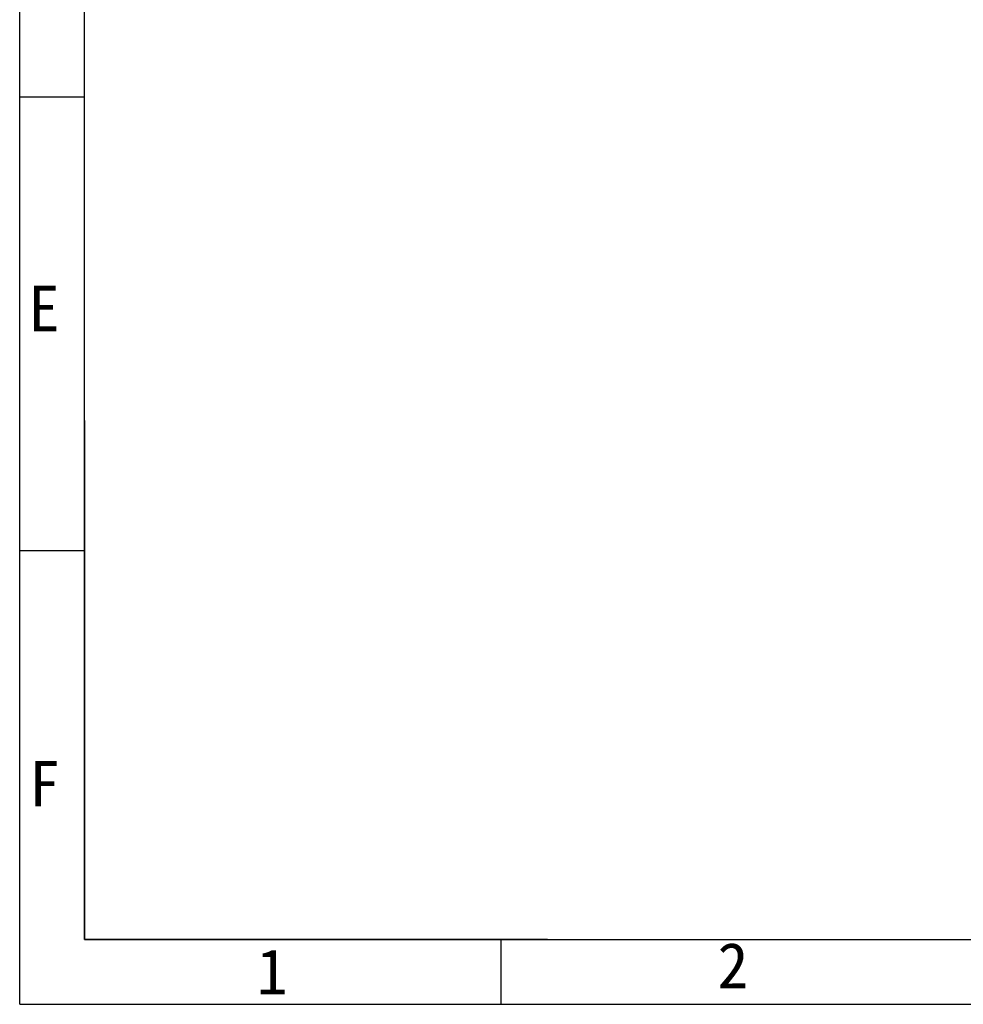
# Model space of a CAD drawing. Header units: inches. Extents: x 0 to 891, y 0 to 630.
# Tile 1 of 15: x 0 to 218, y 0 to 228. Entities that reach past the tile are written whole.
import ezdxf

# ---------------------------------------------------------------- set-up
doc = ezdxf.new("R2010")
doc.units = ezdxf.units.IN
doc.header["$MEASUREMENT"] = 0
doc.layers.add('Frame', color=7, linetype='Continuous')
doc.styles.get("Standard").update_dxf_attribs({"font": 'simsun.ttc', "height": 1.5})

# ---------------------------------------------------------------- blocks, each defined once
blk = doc.blocks.new('图框')
at = {"layer": 'Frame'}
for p, q in [((0, 0), (0, 210)), ((5, 5), (5, 205)), ((0, 70), (5, 70)), ((5, 45.034), (5, 5)), ((5, 5), (5, 45.034)), ((5, 45), (5, 5)), ((0, 35), (5, 35)), ((5, 33.8), (5, 5)), ((5, 5), (292, 5)), ((34.75, 5), (5, 5)), ((40.7, 5), (5, 5)), ((34.776, 5), (5, 5)), ((37.125, 0), (37.125, 5)), ((0, 0), (297, 0))]:
    blk.add_line(p, q, dxfattribs=at)
for s, p in [('E', (0.695, 51.929)), ('F', (0.715, 15.271)), ('2', (53.812, 1.245)), ('1', (18.275, 0.767))]:
    blk.add_text(s, height=3.5, dxfattribs=at).set_placement(p)

msp = doc.modelspace()

# ---------------------------------------------------------------- block references
at = {"layer": 'Frame', "xscale": 3, "yscale": 3, "zscale": 3}
msp.add_blockref('图框', (0, 0), dxfattribs=at)

doc.saveas('drawing.dxf')
